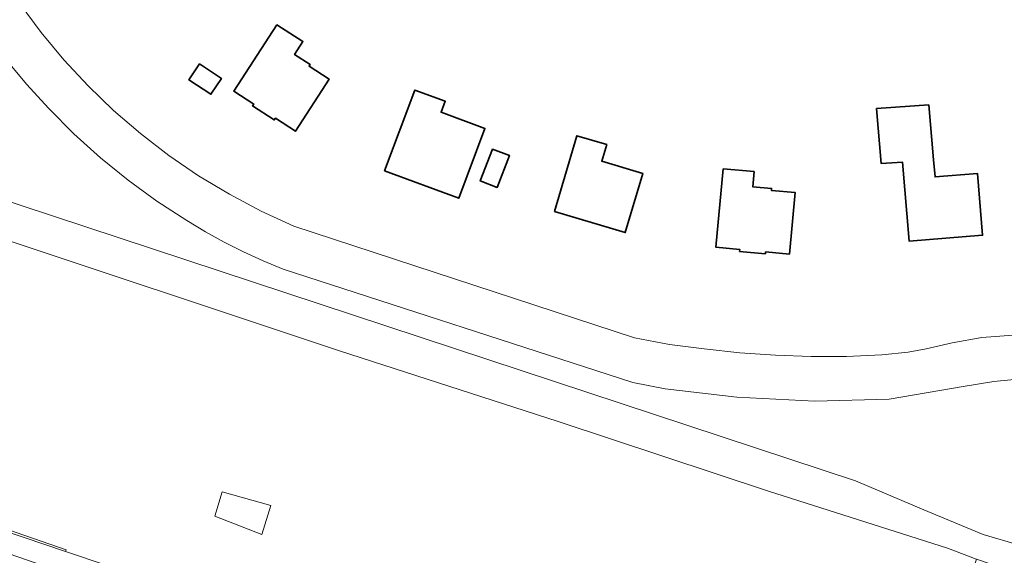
# Model space of a CAD drawing. Header units: metres. Extents: x 33225 to 36661, y 376385 to 377815.
# Tile 11 of 49: x 34433 to 34544, y 377177 to 377238. Entities that reach past the tile are written whole.
import ezdxf

# ---------------------------------------------------------------- set-up
doc = ezdxf.new("R2010")
doc.units = ezdxf.units.M
for name, color, linetype, lineweight in [('B-WE-GR-GRAS-GV', 252, 'Continuous', 13), ('B-WE-OG-BEBOUWING-GV', 7, 'Continuous', 35), ('B-WE-OG-TERREIN_CULTUURSCHEIDING-GV', 252, 'Continuous', 18), ('B-WE-OG-TERREIN_ERF-GV', 252, 'Continuous', 18), ('B-WE-OG-WATER-GV', 252, 'Continuous', 18), ('B-WE-VH-ONVERHARD-GV', 252, 'Continuous', 18), ('B-WE-VH-VERHARDING_ASFALT-GV', 252, 'Continuous', 18)]:
    doc.layers.add(name, color=color, linetype=linetype, lineweight=lineweight)

msp = doc.modelspace()

# ---------------------------------------------------------------- linework, layer by layer
at = {"layer": 'B-WE-GR-GRAS-GV'}
msp.add_lwpolyline([(34351.554, 377207.998), (34438.682, 377177.796), (34438.62, 377177.614), (34456.59, 377171.55), (34459.667, 377170.496), (34463.148, 377169.304), (34465.73, 377168.42), (34466.24, 377168.39), (34468.06, 377168.05), (34523.44, 377150.44), (34531.907, 377147.356), (34541.277, 377176.737), (34541.12, 377176.79), (34540.66, 377176.96), (34537.997, 377177.993), (34517.83, 377184.4), (34494.15, 377192.27), (34469.5, 377200.23), (34427.832, 377214.118)], dxfattribs=at)
msp.add_lwpolyline([(34455.426, 377181.588), (34456.28, 377184.32), (34461.745, 377182.783), (34460.72, 377179.538)], close=True, dxfattribs=at)
at = {"layer": 'B-WE-OG-BEBOUWING-GV'}
for points in [[(34462.418, 377237.011), (34457.563, 377229.529), (34459.822, 377228.056), (34459.697, 377227.864), (34462.14, 377226.271), (34462.265, 377226.464), (34464.524, 377224.991), (34468.32, 377230.851), (34466.053, 377232.319), (34466.173, 377232.504), (34464.418, 377233.641), (34465.365, 377235.102)], [(34453.7, 377232.58), (34452.524, 377230.786), (34455.004, 377229.161), (34456.179, 377230.954)], [(34474.578, 377220.514), (34482.921, 377217.441), (34485.872, 377225.318), (34480.946, 377227.131), (34481.404, 377228.375), (34477.983, 377229.634)], [(34535.903, 377227.992), (34530.027, 377227.546), (34530.542, 377221.356), (34532.95, 377221.501), (34533.681, 377212.614), (34541.968, 377213.269), (34541.408, 377220.226), (34536.605, 377219.839), (34536.448, 377221.782)], [(34493.717, 377215.93), (34501.687, 377213.56), (34503.667, 377220.249), (34499.048, 377221.616), (34499.601, 377223.485), (34496.247, 377224.478)], [(34486.715, 377222.986), (34485.358, 377219.39), (34487.273, 377218.666), (34488.63, 377222.262)], [(34512.722, 377220.761), (34511.917, 377211.91), (34514.594, 377211.665), (34514.574, 377211.446), (34517.49, 377211.178), (34517.51, 377211.397), (34520.197, 377211.151), (34520.832, 377218.09), (34518.17, 377218.332), (34518.19, 377218.551), (34516.064, 377218.744), (34516.219, 377220.443)]]:
    msp.add_lwpolyline(points, close=True, dxfattribs=at)
at = {"layer": 'B-WE-OG-TERREIN_CULTUURSCHEIDING-GV'}
msp.add_lwpolyline([(33991.99, 377327.66), (34018.89, 377318.77), (34042.93, 377310.92), (34075.33, 377299.74), (34087.2, 377295.81), (34123.76, 377283.45), (34166.95, 377269.01), (34206.36, 377255.7), (34241.32, 377243.61), (34270.74, 377233.82), (34307.31, 377221.69), (34339.05, 377210.99), (34376.31, 377198.38), (34379.324, 377197.386), (34410.27, 377187.18), (34438.62, 377177.614), (34438.682, 377177.796), (34351.554, 377207.998), (34186.608, 377263.394), (34141.521, 377278.765), (34091.48, 377295.844), (33980.376, 377332.567)], dxfattribs=at)
at = {"layer": 'B-WE-OG-TERREIN_ERF-GV'}
for points in [[(34413.417, 377240.847), (34396.609, 377235.577), (34396.644, 377234.688), (34396.469, 377233.816), (34396.093, 377233.01), (34395.538, 377232.315), (34394.834, 377231.771), (34394.023, 377231.407), (34393.148, 377231.245), (34392.506, 377231.303), (34391.875, 377231.435), (34391.264, 377231.641), (34390.681, 377231.917), (34390.135, 377232.259), (34390.1, 377231.73), (34390.28, 377231.14), (34390.52, 377230.8), (34390.8, 377230.53), (34391.17, 377230.3), (34399.417, 377227.91), (34527.645, 377185.575), (34535.36, 377182.31), (34542.02, 377179.54), (34546.14, 377178.33)], [(34546.692, 377197.122), (34543.225, 377196.762), (34539.782, 377196.22), (34531.455, 377194.792), (34523.075, 377194.574), (34514.266, 377195.024), (34506.175, 377195.949), (34502.534, 377196.661), (34463.146, 377209.448), (34460.891, 377210.371), (34458.675, 377211.383), (34456.5, 377212.482), (34454.37, 377213.667), (34452.289, 377214.934), (34448.913, 377217.107), (34445.66, 377219.462), (34442.542, 377221.991), (34439.566, 377224.687), (34436.743, 377227.542), (34434.205, 377230.314), (34431.812, 377233.212), (34429.571, 377236.229), (34427.487, 377239.357)], [(34433.509, 377239.343), (34435.884, 377236.128), (34438.434, 377233.049), (34441.151, 377230.117), (34444.027, 377227.34), (34447.052, 377224.727), (34450.267, 377222.265), (34453.612, 377219.984), (34457.078, 377217.89), (34460.654, 377215.99), (34464.329, 377214.289), (34502.75, 377201.701), (34506.671, 377200.965), (34510.605, 377200.451), (34514.62, 377200.001), (34518.614, 377199.747), (34522.637, 377199.595), (34526.618, 377199.6), (34530.619, 377199.78), (34533.592, 377200.099), (34535.601, 377200.441), (34538.534, 377201.125), (34541.868, 377201.732), (34546.919, 377202.108)]]:
    msp.add_lwpolyline(points, dxfattribs=at)
for points in [[(34464.418, 377233.641), (34466.173, 377232.504), (34466.053, 377232.319), (34468.32, 377230.851), (34464.524, 377224.991), (34462.265, 377226.464), (34462.14, 377226.271), (34459.697, 377227.864), (34459.822, 377228.056), (34457.563, 377229.529), (34462.418, 377237.011), (34465.365, 377235.102)], [(34453.7, 377232.58), (34456.179, 377230.954), (34455.004, 377229.161), (34452.524, 377230.786)], [(34474.578, 377220.514), (34477.983, 377229.634), (34481.404, 377228.375), (34480.946, 377227.131), (34485.872, 377225.318), (34482.921, 377217.441)], [(34530.027, 377227.546), (34535.903, 377227.992), (34536.448, 377221.782), (34536.605, 377219.839), (34541.408, 377220.226), (34541.968, 377213.269), (34533.681, 377212.614), (34532.95, 377221.501), (34530.542, 377221.356)], [(34496.247, 377224.478), (34499.601, 377223.485), (34499.048, 377221.616), (34503.667, 377220.249), (34501.687, 377213.56), (34493.717, 377215.93)], [(34486.715, 377222.986), (34488.63, 377222.262), (34487.273, 377218.666), (34485.358, 377219.39)], [(34516.219, 377220.443), (34516.064, 377218.744), (34518.19, 377218.551), (34518.17, 377218.332), (34520.832, 377218.09), (34520.197, 377211.151), (34517.51, 377211.397), (34517.49, 377211.178), (34514.574, 377211.446), (34514.594, 377211.665), (34511.917, 377211.91), (34512.722, 377220.761)]]:
    msp.add_lwpolyline(points, close=True, dxfattribs=at)
at = {"layer": 'B-WE-OG-WATER-GV'}
for points in [[(34546.14, 377178.33), (34542.02, 377179.54), (34535.36, 377182.31), (34527.645, 377185.575), (34399.417, 377227.91)], [(34427.832, 377214.118), (34469.5, 377200.23), (34494.15, 377192.27), (34517.83, 377184.4), (34537.997, 377177.993), (34540.66, 377176.96), (34541.12, 377176.79), (34541.277, 377176.737), (34566.14, 377168.26)]]:
    msp.add_lwpolyline(points, dxfattribs=at)
msp.add_lwpolyline([(34410.27, 377187.18), (34379.324, 377197.386), (34378.502, 377195.304), (34397.63, 377188.94), (34421.29, 377181.15), (34448.81, 377171.59), (34453.8, 377170.1), (34455.58, 377169.56), (34456.16, 377169.51), (34456.52, 377169.56), (34456.69, 377169.97), (34456.86, 377170.46), (34456.92, 377170.87), (34456.91, 377171.21), (34456.59, 377171.55), (34438.62, 377177.614)], close=True, dxfattribs=at)
at = {"layer": 'B-WE-VH-ONVERHARD-GV'}
msp.add_lwpolyline([(34461.745, 377182.783), (34456.28, 377184.32), (34455.426, 377181.588), (34460.72, 377179.538)], close=True, dxfattribs=at)
at = {"layer": 'B-WE-VH-VERHARDING_ASFALT-GV'}
for points in [[(34427.487, 377239.357), (34429.571, 377236.229), (34431.812, 377233.212), (34434.205, 377230.314), (34436.743, 377227.542), (34439.566, 377224.687), (34442.542, 377221.991), (34445.66, 377219.462), (34448.913, 377217.107), (34452.289, 377214.934), (34454.37, 377213.667), (34456.5, 377212.482), (34458.675, 377211.383), (34460.891, 377210.371), (34463.146, 377209.448), (34502.534, 377196.661), (34506.175, 377195.949), (34514.266, 377195.024), (34523.075, 377194.574), (34531.455, 377194.792), (34539.782, 377196.22), (34543.225, 377196.762), (34546.692, 377197.122)], [(34546.919, 377202.108), (34541.868, 377201.732), (34538.534, 377201.125), (34535.601, 377200.441), (34533.592, 377200.099), (34530.619, 377199.78), (34526.618, 377199.6), (34522.637, 377199.595), (34518.614, 377199.747), (34514.62, 377200.001), (34510.605, 377200.451), (34506.671, 377200.965), (34502.75, 377201.701), (34464.329, 377214.289), (34460.654, 377215.99), (34457.078, 377217.89), (34453.612, 377219.984), (34450.267, 377222.265), (34447.052, 377224.727), (34444.027, 377227.34), (34441.151, 377230.117), (34438.434, 377233.049), (34435.884, 377236.128), (34433.509, 377239.343)]]:
    msp.add_lwpolyline(points, dxfattribs=at)

doc.saveas('drawing.dxf')
